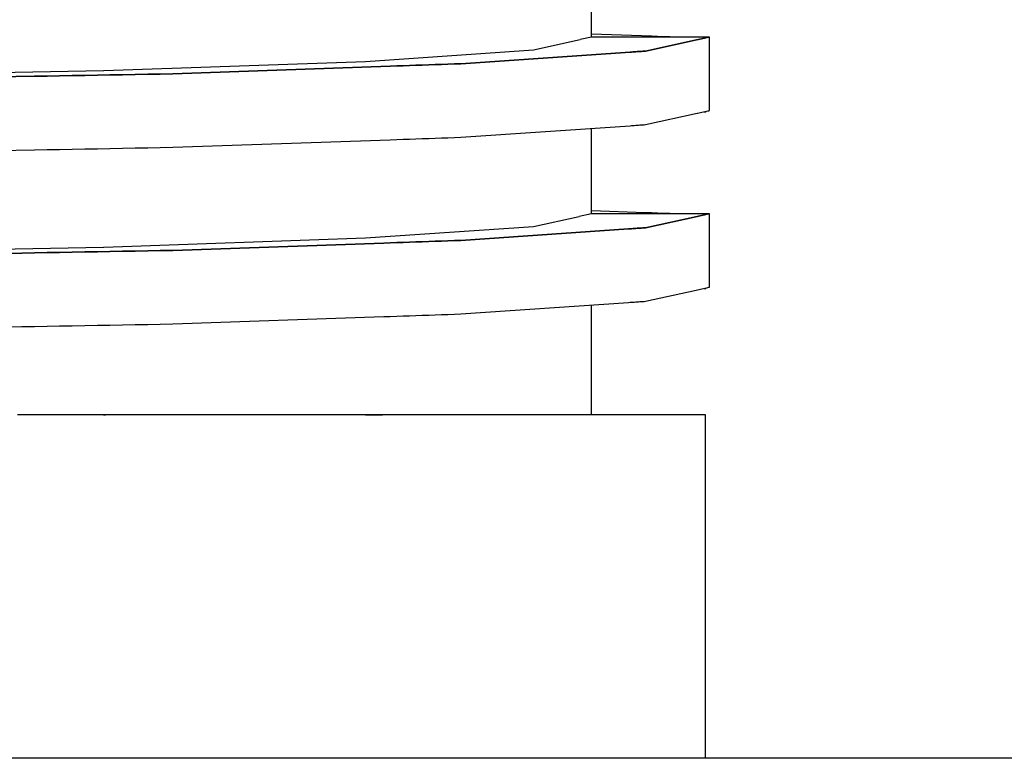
# Model space of a CAD drawing. Header units: millimetres. Extents: x -300186 to 535164, y -28581 to 763383.
# Tile 26 of 256: x -12473 to -12446, y 128305 to 128325. Entities that reach past the tile are written whole.
import ezdxf

# ---------------------------------------------------------------- set-up
doc = ezdxf.new("R2010")
doc.units = ezdxf.units.MM
doc.header["$LTSCALE"] = 10
doc.layers.add('L_Vaillant_Logo___RFER__0', color=7, linetype='Continuous')

msp = doc.modelspace()

# ---------------------------------------------------------------- linework, layer by layer
at = {"layer": 'L_Vaillant_Logo___RFER__0', "color": 0}
for p, q in [((-12457.082, 128324.35, 0), (-12457.082, 128326.659, 0)), ((-12458.648, 128324.004, 0), (-12457.386, 128324.282, 0)), ((-12457.082, 128324.35, 0), (-12457.386, 128324.282, 0)), ((-12455.462, 128324.37, 0), (-12457.082, 128324.426, 0)), ((-12455.463, 128324.35, 0), (-12457.082, 128324.35, 0)), ((-12454.199, 128324.282, 0), (-12455.618, 128323.97, 0)), ((-12455.618, 128323.97, 0), (-12454.199, 128324.282, 0)), ((-12455.296, 128324.35, 0), (-12455.463, 128324.35, 0)), ((-12455.296, 128324.364, 0), (-12455.462, 128324.37, 0)), ((-12455.129, 128324.358, 0), (-12455.296, 128324.364, 0)), ((-12455.129, 128324.35, 0), (-12455.296, 128324.35, 0)), ((-12454.962, 128324.352, 0), (-12455.129, 128324.358, 0)), ((-12454.962, 128324.35, 0), (-12455.129, 128324.35, 0)), ((-12454.883, 128324.35, 0), (-12454.962, 128324.352, 0)), ((-12454.795, 128324.35, 0), (-12454.962, 128324.35, 0)), ((-12454.628, 128324.35, 0), (-12454.795, 128324.35, 0)), ((-12454.461, 128324.35, 0), (-12454.628, 128324.35, 0)), ((-12454.295, 128324.35, 0), (-12454.461, 128324.35, 0)), ((-12454.128, 128324.35, 0), (-12454.295, 128324.35, 0)), ((-12454.188, 128324.285, 0), (-12454.199, 128324.282, 0)), ((-12454.199, 128324.282, 0), (-12454.188, 128324.285, 0)), ((-12454.148, 128324.294, 0), (-12454.188, 128324.285, 0)), ((-12454.188, 128324.285, 0), (-12454.148, 128324.294, 0)), ((-12454.109, 128324.302, 0), (-12454.148, 128324.294, 0)), ((-12454.148, 128324.294, 0), (-12454.109, 128324.302, 0)), ((-12453.961, 128324.35, 0), (-12454.128, 128324.35, 0)), ((-12454.069, 128324.311, 0), (-12454.109, 128324.302, 0)), ((-12454.109, 128324.302, 0), (-12454.069, 128324.311, 0)), ((-12454.029, 128324.32, 0), (-12454.069, 128324.311, 0)), ((-12454.069, 128324.311, 0), (-12454.029, 128324.32, 0)), ((-12453.99, 128324.329, 0), (-12454.029, 128324.32, 0)), ((-12454.029, 128324.32, 0), (-12453.99, 128324.329, 0)), ((-12453.95, 128324.337, 0), (-12453.99, 128324.329, 0)), ((-12453.99, 128324.329, 0), (-12453.95, 128324.337, 0)), ((-12453.921, 128324.35, 0), (-12453.961, 128324.35, 0)), ((-12453.91, 128324.346, 0), (-12453.95, 128324.337, 0)), ((-12453.95, 128324.337, 0), (-12453.91, 128324.346, 0)), ((-12453.895, 128324.35, 0), (-12453.921, 128324.35, 0)), ((-12453.895, 128324.35, 0), (-12453.91, 128324.346, 0)), ((-12453.91, 128324.346, 0), (-12453.895, 128324.35, 0)), ((-12453.895, 128322.434, 0), (-12453.895, 128324.35, 0)), ((-12463.194, 128323.692, 0), (-12458.649, 128324.004, 0)), ((-12456.04, 128323.941, 0), (-12460.62, 128323.627, 0)), ((-12460.62, 128323.627, 0), (-12456.04, 128323.941, 0)), ((-12458.649, 128324.004, 0), (-12458.648, 128324.004, 0)), ((-12456.002, 128323.944, 0), (-12456.04, 128323.941, 0)), ((-12456.04, 128323.941, 0), (-12456.002, 128323.944, 0)), ((-12455.963, 128323.946, 0), (-12456.002, 128323.944, 0)), ((-12456.002, 128323.944, 0), (-12455.963, 128323.946, 0)), ((-12455.925, 128323.949, 0), (-12455.963, 128323.946, 0)), ((-12455.963, 128323.946, 0), (-12455.925, 128323.949, 0)), ((-12455.887, 128323.951, 0), (-12455.925, 128323.949, 0)), ((-12455.925, 128323.949, 0), (-12455.887, 128323.951, 0)), ((-12455.848, 128323.954, 0), (-12455.887, 128323.951, 0)), ((-12455.887, 128323.951, 0), (-12455.848, 128323.954, 0)), ((-12455.81, 128323.957, 0), (-12455.848, 128323.954, 0)), ((-12455.848, 128323.954, 0), (-12455.81, 128323.957, 0)), ((-12455.771, 128323.959, 0), (-12455.81, 128323.957, 0)), ((-12455.81, 128323.957, 0), (-12455.771, 128323.959, 0)), ((-12455.733, 128323.962, 0), (-12455.771, 128323.959, 0)), ((-12455.771, 128323.959, 0), (-12455.733, 128323.962, 0)), ((-12455.695, 128323.965, 0), (-12455.733, 128323.962, 0)), ((-12455.733, 128323.962, 0), (-12455.695, 128323.965, 0)), ((-12455.656, 128323.967, 0), (-12455.695, 128323.965, 0)), ((-12455.695, 128323.965, 0), (-12455.656, 128323.967, 0)), ((-12455.618, 128323.97, 0), (-12455.656, 128323.967, 0)), ((-12455.656, 128323.967, 0), (-12455.618, 128323.97, 0)), ((-12470.276, 128323.445, 0), (-12463.198, 128323.692, 0)), ((-12463.198, 128323.692, 0), (-12463.194, 128323.692, 0)), ((-12479.205, 128323.286, 0), (-12470.283, 128323.445, 0)), ((-12470.283, 128323.445, 0), (-12470.276, 128323.445, 0)), ((-12462.526, 128323.561, 0), (-12468.41, 128323.355, 0)), ((-12468.41, 128323.355, 0), (-12462.526, 128323.561, 0)), ((-12462.353, 128323.567, 0), (-12462.526, 128323.561, 0)), ((-12462.526, 128323.561, 0), (-12462.353, 128323.567, 0)), ((-12462.179, 128323.573, 0), (-12462.353, 128323.567, 0)), ((-12462.353, 128323.567, 0), (-12462.179, 128323.573, 0)), ((-12462.006, 128323.579, 0), (-12462.179, 128323.573, 0)), ((-12462.179, 128323.573, 0), (-12462.006, 128323.579, 0)), ((-12461.833, 128323.585, 0), (-12462.006, 128323.579, 0)), ((-12462.006, 128323.579, 0), (-12461.833, 128323.585, 0)), ((-12461.66, 128323.591, 0), (-12461.833, 128323.585, 0)), ((-12461.833, 128323.585, 0), (-12461.66, 128323.591, 0)), ((-12461.486, 128323.597, 0), (-12461.66, 128323.591, 0)), ((-12461.66, 128323.591, 0), (-12461.486, 128323.597, 0)), ((-12461.313, 128323.603, 0), (-12461.486, 128323.597, 0)), ((-12461.486, 128323.597, 0), (-12461.313, 128323.603, 0)), ((-12461.14, 128323.609, 0), (-12461.313, 128323.603, 0)), ((-12461.313, 128323.603, 0), (-12461.14, 128323.609, 0)), ((-12460.966, 128323.615, 0), (-12461.14, 128323.609, 0)), ((-12461.14, 128323.609, 0), (-12460.966, 128323.615, 0)), ((-12460.793, 128323.621, 0), (-12460.966, 128323.615, 0)), ((-12460.966, 128323.615, 0), (-12460.793, 128323.621, 0)), ((-12460.62, 128323.627, 0), (-12460.793, 128323.621, 0)), ((-12460.793, 128323.621, 0), (-12460.62, 128323.627, 0)), ((-12472.151, 128323.289, 0), (-12478.226, 128323.181, 0)), ((-12478.226, 128323.181, 0), (-12472.151, 128323.289, 0)), ((-12471.811, 128323.295, 0), (-12472.151, 128323.289, 0)), ((-12472.151, 128323.289, 0), (-12471.811, 128323.295, 0)), ((-12471.471, 128323.301, 0), (-12471.811, 128323.295, 0)), ((-12471.811, 128323.295, 0), (-12471.471, 128323.301, 0)), ((-12471.131, 128323.307, 0), (-12471.471, 128323.301, 0)), ((-12471.471, 128323.301, 0), (-12471.131, 128323.307, 0)), ((-12470.791, 128323.313, 0), (-12471.131, 128323.307, 0)), ((-12471.131, 128323.307, 0), (-12470.791, 128323.313, 0)), ((-12470.451, 128323.319, 0), (-12470.791, 128323.313, 0)), ((-12470.791, 128323.313, 0), (-12470.451, 128323.319, 0)), ((-12470.11, 128323.325, 0), (-12470.451, 128323.319, 0)), ((-12470.451, 128323.319, 0), (-12470.11, 128323.325, 0)), ((-12469.77, 128323.331, 0), (-12470.11, 128323.325, 0)), ((-12470.11, 128323.325, 0), (-12469.77, 128323.331, 0)), ((-12469.43, 128323.337, 0), (-12469.77, 128323.331, 0)), ((-12469.77, 128323.331, 0), (-12469.43, 128323.337, 0)), ((-12469.09, 128323.343, 0), (-12469.43, 128323.337, 0)), ((-12469.43, 128323.337, 0), (-12469.09, 128323.343, 0)), ((-12468.75, 128323.349, 0), (-12469.09, 128323.343, 0)), ((-12469.09, 128323.343, 0), (-12468.75, 128323.349, 0)), ((-12468.41, 128323.355, 0), (-12468.75, 128323.349, 0)), ((-12468.75, 128323.349, 0), (-12468.41, 128323.355, 0)), ((-12454.173, 128322.298, 0), (-12454.134, 128322.306, 0)), ((-12454.134, 128322.306, 0), (-12454.094, 128322.315, 0)), ((-12454.094, 128322.315, 0), (-12454.054, 128322.324, 0)), ((-12454.054, 128322.324, 0), (-12454.015, 128322.332, 0)), ((-12454.039, 128322.327, 0), (-12454.031, 128322.327, 0)), ((-12454.031, 128322.327, 0), (-12453.986, 128322.325, 0)), ((-12454.015, 128322.332, 0), (-12453.975, 128322.341, 0)), ((-12453.986, 128322.325, 0), (-12453.985, 128322.339, 0)), ((-12453.975, 128322.341, 0), (-12453.935, 128322.35, 0)), ((-12453.935, 128322.35, 0), (-12453.906, 128322.356, 0)), ((-12453.906, 128322.356, 0), (-12453.896, 128322.359, 0)), ((-12453.896, 128322.359, 0), (-12453.895, 128322.359, 0)), ((-12453.895, 128322.359, 0), (-12453.895, 128322.434, 0)), ((-12455.618, 128321.979, 0), (-12454.221, 128322.287, 0)), ((-12454.221, 128322.287, 0), (-12454.213, 128322.289, 0)), ((-12454.213, 128322.289, 0), (-12454.173, 128322.298, 0)), ((-12460.62, 128321.637, 0), (-12456.04, 128321.95, 0)), ((-12457.082, 128319.569, 0), (-12457.082, 128321.879, 0)), ((-12456.04, 128321.95, 0), (-12456.002, 128321.953, 0)), ((-12456.002, 128321.953, 0), (-12455.963, 128321.956, 0)), ((-12455.963, 128321.956, 0), (-12455.925, 128321.958, 0)), ((-12455.925, 128321.958, 0), (-12455.887, 128321.961, 0)), ((-12455.887, 128321.961, 0), (-12455.848, 128321.963, 0)), ((-12455.848, 128321.963, 0), (-12455.81, 128321.966, 0)), ((-12455.81, 128321.966, 0), (-12455.771, 128321.969, 0)), ((-12455.771, 128321.969, 0), (-12455.733, 128321.971, 0)), ((-12455.733, 128321.971, 0), (-12455.695, 128321.974, 0)), ((-12455.695, 128321.974, 0), (-12455.656, 128321.977, 0)), ((-12455.656, 128321.977, 0), (-12455.618, 128321.979, 0)), ((-12468.41, 128321.365, 0), (-12462.526, 128321.57, 0)), ((-12462.526, 128321.57, 0), (-12462.353, 128321.576, 0)), ((-12462.353, 128321.576, 0), (-12462.179, 128321.582, 0)), ((-12462.179, 128321.582, 0), (-12462.006, 128321.588, 0)), ((-12462.006, 128321.588, 0), (-12461.833, 128321.594, 0)), ((-12461.833, 128321.594, 0), (-12461.66, 128321.6, 0)), ((-12461.66, 128321.6, 0), (-12461.486, 128321.606, 0)), ((-12461.486, 128321.606, 0), (-12461.313, 128321.612, 0)), ((-12461.313, 128321.612, 0), (-12461.14, 128321.618, 0)), ((-12461.14, 128321.618, 0), (-12460.966, 128321.624, 0)), ((-12460.966, 128321.624, 0), (-12460.793, 128321.631, 0)), ((-12460.793, 128321.631, 0), (-12460.62, 128321.637, 0)), ((-12478.226, 128321.19, 0), (-12472.151, 128321.298, 0)), ((-12472.151, 128321.298, 0), (-12471.811, 128321.304, 0)), ((-12471.811, 128321.304, 0), (-12471.471, 128321.31, 0)), ((-12471.471, 128321.31, 0), (-12471.131, 128321.316, 0)), ((-12471.131, 128321.316, 0), (-12470.791, 128321.322, 0)), ((-12470.791, 128321.322, 0), (-12470.451, 128321.328, 0)), ((-12470.451, 128321.328, 0), (-12470.11, 128321.334, 0)), ((-12470.11, 128321.334, 0), (-12469.77, 128321.341, 0)), ((-12469.77, 128321.341, 0), (-12469.43, 128321.347, 0)), ((-12469.43, 128321.347, 0), (-12469.09, 128321.353, 0)), ((-12469.09, 128321.353, 0), (-12468.75, 128321.359, 0)), ((-12468.75, 128321.359, 0), (-12468.41, 128321.365, 0)), ((-12455.629, 128319.595, 0), (-12457.082, 128319.646, 0)), ((-12458.648, 128319.224, 0), (-12457.413, 128319.496, 0)), ((-12457.082, 128319.569, 0), (-12457.413, 128319.496, 0)), ((-12455.63, 128319.569, 0), (-12457.082, 128319.569, 0)), ((-12455.463, 128319.569, 0), (-12455.63, 128319.569, 0)), ((-12455.462, 128319.589, 0), (-12455.629, 128319.595, 0)), ((-12454.226, 128319.496, 0), (-12455.618, 128319.189, 0)), ((-12455.618, 128319.189, 0), (-12454.226, 128319.496, 0)), ((-12455.296, 128319.569, 0), (-12455.463, 128319.569, 0)), ((-12455.296, 128319.583, 0), (-12455.462, 128319.589, 0)), ((-12455.129, 128319.578, 0), (-12455.296, 128319.583, 0)), ((-12455.129, 128319.569, 0), (-12455.296, 128319.569, 0)), ((-12454.962, 128319.572, 0), (-12455.129, 128319.578, 0)), ((-12454.962, 128319.569, 0), (-12455.129, 128319.569, 0)), ((-12454.883, 128319.569, 0), (-12454.962, 128319.572, 0)), ((-12454.795, 128319.569, 0), (-12454.962, 128319.569, 0)), ((-12454.628, 128319.569, 0), (-12454.795, 128319.569, 0)), ((-12454.461, 128319.569, 0), (-12454.628, 128319.569, 0)), ((-12454.295, 128319.569, 0), (-12454.461, 128319.569, 0)), ((-12454.128, 128319.569, 0), (-12454.295, 128319.569, 0)), ((-12454.188, 128319.504, 0), (-12454.226, 128319.496, 0)), ((-12454.226, 128319.496, 0), (-12454.188, 128319.504, 0)), ((-12454.148, 128319.513, 0), (-12454.188, 128319.504, 0)), ((-12454.188, 128319.504, 0), (-12454.148, 128319.513, 0)), ((-12454.109, 128319.522, 0), (-12454.148, 128319.513, 0)), ((-12454.148, 128319.513, 0), (-12454.109, 128319.522, 0)), ((-12453.961, 128319.569, 0), (-12454.128, 128319.569, 0)), ((-12454.069, 128319.531, 0), (-12454.109, 128319.522, 0)), ((-12454.109, 128319.522, 0), (-12454.069, 128319.531, 0)), ((-12454.029, 128319.539, 0), (-12454.069, 128319.531, 0)), ((-12454.069, 128319.531, 0), (-12454.029, 128319.539, 0)), ((-12453.99, 128319.548, 0), (-12454.029, 128319.539, 0)), ((-12454.029, 128319.539, 0), (-12453.99, 128319.548, 0)), ((-12453.95, 128319.557, 0), (-12453.99, 128319.548, 0)), ((-12453.99, 128319.548, 0), (-12453.95, 128319.557, 0)), ((-12453.921, 128319.569, 0), (-12453.961, 128319.569, 0)), ((-12453.91, 128319.566, 0), (-12453.95, 128319.557, 0)), ((-12453.95, 128319.557, 0), (-12453.91, 128319.566, 0)), ((-12453.895, 128319.569, 0), (-12453.921, 128319.569, 0)), ((-12453.895, 128319.569, 0), (-12453.91, 128319.566, 0)), ((-12453.91, 128319.566, 0), (-12453.895, 128319.569, 0)), ((-12453.895, 128317.653, 0), (-12453.895, 128319.569, 0)), ((-12463.194, 128318.912, 0), (-12458.649, 128319.223, 0)), ((-12456.078, 128319.158, 0), (-12460.62, 128318.847, 0)), ((-12460.62, 128318.847, 0), (-12456.078, 128319.158, 0)), ((-12458.649, 128319.223, 0), (-12458.648, 128319.224, 0)), ((-12456.04, 128319.16, 0), (-12456.078, 128319.158, 0)), ((-12456.078, 128319.158, 0), (-12456.04, 128319.16, 0)), ((-12456.002, 128319.163, 0), (-12456.04, 128319.16, 0)), ((-12456.04, 128319.16, 0), (-12456.002, 128319.163, 0)), ((-12455.963, 128319.166, 0), (-12456.002, 128319.163, 0)), ((-12456.002, 128319.163, 0), (-12455.963, 128319.166, 0)), ((-12455.925, 128319.168, 0), (-12455.963, 128319.166, 0)), ((-12455.963, 128319.166, 0), (-12455.925, 128319.168, 0)), ((-12455.887, 128319.171, 0), (-12455.925, 128319.168, 0)), ((-12455.925, 128319.168, 0), (-12455.887, 128319.171, 0)), ((-12455.848, 128319.174, 0), (-12455.887, 128319.171, 0)), ((-12455.887, 128319.171, 0), (-12455.848, 128319.174, 0)), ((-12455.81, 128319.176, 0), (-12455.848, 128319.174, 0)), ((-12455.848, 128319.174, 0), (-12455.81, 128319.176, 0)), ((-12455.771, 128319.179, 0), (-12455.81, 128319.176, 0)), ((-12455.81, 128319.176, 0), (-12455.771, 128319.179, 0)), ((-12455.733, 128319.181, 0), (-12455.771, 128319.179, 0)), ((-12455.771, 128319.179, 0), (-12455.733, 128319.181, 0)), ((-12455.695, 128319.184, 0), (-12455.733, 128319.181, 0)), ((-12455.733, 128319.181, 0), (-12455.695, 128319.184, 0)), ((-12455.656, 128319.187, 0), (-12455.695, 128319.184, 0)), ((-12455.695, 128319.184, 0), (-12455.656, 128319.187, 0)), ((-12455.618, 128319.189, 0), (-12455.656, 128319.187, 0)), ((-12455.656, 128319.187, 0), (-12455.618, 128319.189, 0)), ((-12470.276, 128318.665, 0), (-12463.198, 128318.912, 0)), ((-12463.198, 128318.912, 0), (-12463.194, 128318.912, 0)), ((-12460.793, 128318.841, 0), (-12460.966, 128318.835, 0)), ((-12460.966, 128318.835, 0), (-12460.793, 128318.841, 0)), ((-12460.62, 128318.847, 0), (-12460.793, 128318.841, 0)), ((-12460.793, 128318.841, 0), (-12460.62, 128318.847, 0)), ((-12479.205, 128318.506, 0), (-12470.283, 128318.664, 0)), ((-12470.283, 128318.664, 0), (-12470.276, 128318.665, 0)), ((-12468.41, 128318.575, 0), (-12468.75, 128318.569, 0)), ((-12468.75, 128318.569, 0), (-12468.41, 128318.575, 0)), ((-12462.699, 128318.774, 0), (-12468.41, 128318.575, 0)), ((-12468.41, 128318.575, 0), (-12462.699, 128318.774, 0)), ((-12462.526, 128318.78, 0), (-12462.699, 128318.774, 0)), ((-12462.699, 128318.774, 0), (-12462.526, 128318.78, 0)), ((-12462.353, 128318.786, 0), (-12462.526, 128318.78, 0)), ((-12462.526, 128318.78, 0), (-12462.353, 128318.786, 0)), ((-12462.179, 128318.792, 0), (-12462.353, 128318.786, 0)), ((-12462.353, 128318.786, 0), (-12462.179, 128318.792, 0)), ((-12462.006, 128318.798, 0), (-12462.179, 128318.792, 0)), ((-12462.179, 128318.792, 0), (-12462.006, 128318.798, 0)), ((-12461.833, 128318.804, 0), (-12462.006, 128318.798, 0)), ((-12462.006, 128318.798, 0), (-12461.833, 128318.804, 0)), ((-12461.66, 128318.81, 0), (-12461.833, 128318.804, 0)), ((-12461.833, 128318.804, 0), (-12461.66, 128318.81, 0)), ((-12461.486, 128318.816, 0), (-12461.66, 128318.81, 0)), ((-12461.66, 128318.81, 0), (-12461.486, 128318.816, 0)), ((-12461.313, 128318.823, 0), (-12461.486, 128318.816, 0)), ((-12461.486, 128318.816, 0), (-12461.313, 128318.823, 0)), ((-12461.14, 128318.829, 0), (-12461.313, 128318.823, 0)), ((-12461.313, 128318.823, 0), (-12461.14, 128318.829, 0)), ((-12460.966, 128318.835, 0), (-12461.14, 128318.829, 0)), ((-12461.14, 128318.829, 0), (-12460.966, 128318.835, 0)), ((-12472.491, 128318.502, 0), (-12478.226, 128318.4, 0)), ((-12478.226, 128318.4, 0), (-12472.491, 128318.502, 0)), ((-12472.151, 128318.508, 0), (-12472.491, 128318.502, 0)), ((-12472.491, 128318.502, 0), (-12472.151, 128318.508, 0)), ((-12471.811, 128318.514, 0), (-12472.151, 128318.508, 0)), ((-12472.151, 128318.508, 0), (-12471.811, 128318.514, 0)), ((-12471.471, 128318.52, 0), (-12471.811, 128318.514, 0)), ((-12471.811, 128318.514, 0), (-12471.471, 128318.52, 0)), ((-12471.131, 128318.526, 0), (-12471.471, 128318.52, 0)), ((-12471.471, 128318.52, 0), (-12471.131, 128318.526, 0)), ((-12470.791, 128318.533, 0), (-12471.131, 128318.526, 0)), ((-12471.131, 128318.526, 0), (-12470.791, 128318.533, 0)), ((-12470.451, 128318.539, 0), (-12470.791, 128318.533, 0)), ((-12470.791, 128318.533, 0), (-12470.451, 128318.539, 0)), ((-12470.11, 128318.545, 0), (-12470.451, 128318.539, 0)), ((-12470.451, 128318.539, 0), (-12470.11, 128318.545, 0)), ((-12469.77, 128318.551, 0), (-12470.11, 128318.545, 0)), ((-12470.11, 128318.545, 0), (-12469.77, 128318.551, 0)), ((-12469.43, 128318.557, 0), (-12469.77, 128318.551, 0)), ((-12469.77, 128318.551, 0), (-12469.43, 128318.557, 0)), ((-12469.09, 128318.563, 0), (-12469.43, 128318.557, 0)), ((-12469.43, 128318.557, 0), (-12469.09, 128318.563, 0)), ((-12468.75, 128318.569, 0), (-12469.09, 128318.563, 0)), ((-12469.09, 128318.563, 0), (-12468.75, 128318.569, 0)), ((-12454.248, 128317.501, 0), (-12454.213, 128317.508, 0)), ((-12454.213, 128317.508, 0), (-12454.173, 128317.517, 0)), ((-12454.173, 128317.517, 0), (-12454.134, 128317.526, 0)), ((-12454.134, 128317.526, 0), (-12454.094, 128317.534, 0)), ((-12454.094, 128317.534, 0), (-12454.054, 128317.543, 0)), ((-12454.054, 128317.543, 0), (-12454.015, 128317.552, 0)), ((-12454.039, 128317.547, 0), (-12454.031, 128317.546, 0)), ((-12454.031, 128317.546, 0), (-12453.986, 128317.545, 0)), ((-12454.015, 128317.552, 0), (-12453.975, 128317.561, 0)), ((-12453.986, 128317.545, 0), (-12453.985, 128317.558, 0)), ((-12453.975, 128317.561, 0), (-12453.935, 128317.569, 0)), ((-12453.935, 128317.569, 0), (-12453.906, 128317.576, 0)), ((-12453.906, 128317.576, 0), (-12453.896, 128317.578, 0)), ((-12453.896, 128317.578, 0), (-12453.895, 128317.578, 0)), ((-12453.895, 128317.578, 0), (-12453.895, 128317.653, 0)), ((-12455.618, 128317.199, 0), (-12454.248, 128317.501, 0)), ((-12460.62, 128316.856, 0), (-12456.078, 128317.167, 0)), ((-12457.082, 128314.125, 0), (-12457.082, 128317.098, 0)), ((-12456.078, 128317.167, 0), (-12456.04, 128317.17, 0)), ((-12456.04, 128317.17, 0), (-12456.002, 128317.172, 0)), ((-12456.002, 128317.172, 0), (-12455.963, 128317.175, 0)), ((-12455.963, 128317.175, 0), (-12455.925, 128317.178, 0)), ((-12455.925, 128317.178, 0), (-12455.887, 128317.18, 0)), ((-12455.887, 128317.18, 0), (-12455.848, 128317.183, 0)), ((-12455.848, 128317.183, 0), (-12455.81, 128317.186, 0)), ((-12455.81, 128317.186, 0), (-12455.771, 128317.188, 0)), ((-12455.771, 128317.188, 0), (-12455.733, 128317.191, 0)), ((-12455.733, 128317.191, 0), (-12455.695, 128317.193, 0)), ((-12455.695, 128317.193, 0), (-12455.656, 128317.196, 0)), ((-12455.656, 128317.196, 0), (-12455.618, 128317.199, 0)), ((-12468.41, 128316.584, 0), (-12462.699, 128316.783, 0)), ((-12462.699, 128316.783, 0), (-12462.526, 128316.79, 0)), ((-12462.526, 128316.79, 0), (-12462.353, 128316.796, 0)), ((-12462.353, 128316.796, 0), (-12462.179, 128316.802, 0)), ((-12462.179, 128316.802, 0), (-12462.006, 128316.808, 0)), ((-12462.006, 128316.808, 0), (-12461.833, 128316.814, 0)), ((-12461.833, 128316.814, 0), (-12461.66, 128316.82, 0)), ((-12461.66, 128316.82, 0), (-12461.486, 128316.826, 0)), ((-12461.486, 128316.826, 0), (-12461.313, 128316.832, 0)), ((-12461.313, 128316.832, 0), (-12461.14, 128316.838, 0)), ((-12461.14, 128316.838, 0), (-12460.966, 128316.844, 0)), ((-12460.966, 128316.844, 0), (-12460.793, 128316.85, 0)), ((-12460.793, 128316.85, 0), (-12460.62, 128316.856, 0)), ((-12478.226, 128316.41, 0), (-12472.491, 128316.512, 0)), ((-12472.491, 128316.512, 0), (-12472.151, 128316.518, 0)), ((-12472.151, 128316.518, 0), (-12471.811, 128316.524, 0)), ((-12471.811, 128316.524, 0), (-12471.471, 128316.53, 0)), ((-12471.471, 128316.53, 0), (-12471.131, 128316.536, 0)), ((-12471.131, 128316.536, 0), (-12470.791, 128316.542, 0)), ((-12470.791, 128316.542, 0), (-12470.451, 128316.548, 0)), ((-12470.451, 128316.548, 0), (-12470.11, 128316.554, 0)), ((-12470.11, 128316.554, 0), (-12469.77, 128316.56, 0)), ((-12469.77, 128316.56, 0), (-12469.43, 128316.566, 0)), ((-12469.43, 128316.566, 0), (-12469.09, 128316.572, 0)), ((-12469.09, 128316.572, 0), (-12468.75, 128316.578, 0)), ((-12468.75, 128316.578, 0), (-12468.41, 128316.584, 0)), ((-12472.273, 128314.125, 0), (-12472.613, 128314.125, 0)), ((-12471.933, 128314.125, 0), (-12472.273, 128314.125, 0)), ((-12471.593, 128314.125, 0), (-12471.933, 128314.125, 0)), ((-12471.253, 128314.125, 0), (-12471.593, 128314.125, 0)), ((-12470.913, 128314.125, 0), (-12471.253, 128314.125, 0)), ((-12470.573, 128314.125, 0), (-12470.913, 128314.125, 0)), ((-12470.233, 128314.125, 0), (-12470.573, 128314.125, 0)), ((-12470.283, 128314.125, 0), (-12470.233, 128314.125, 0)), ((-12469.893, 128314.125, 0), (-12470.233, 128314.125, 0)), ((-12469.553, 128314.125, 0), (-12469.893, 128314.125, 0)), ((-12469.214, 128314.125, 0), (-12469.553, 128314.125, 0)), ((-12468.874, 128314.125, 0), (-12469.214, 128314.125, 0)), ((-12468.534, 128314.125, 0), (-12468.874, 128314.125, 0)), ((-12468.469, 128314.125, 0), (-12468.534, 128314.125, 0)), ((-12462.736, 128314.125, 0), (-12468.469, 128314.125, 0)), ((-12463.198, 128314.125, 0), (-12462.736, 128314.125, 0)), ((-12462.563, 128314.125, 0), (-12462.736, 128314.125, 0)), ((-12462.39, 128314.125, 0), (-12462.563, 128314.125, 0)), ((-12462.216, 128314.125, 0), (-12462.39, 128314.125, 0)), ((-12462.043, 128314.125, 0), (-12462.216, 128314.125, 0)), ((-12461.87, 128314.125, 0), (-12462.043, 128314.125, 0)), ((-12461.697, 128314.125, 0), (-12461.87, 128314.125, 0)), ((-12461.524, 128314.125, 0), (-12461.697, 128314.125, 0)), ((-12461.35, 128314.125, 0), (-12461.524, 128314.125, 0)), ((-12461.177, 128314.125, 0), (-12461.35, 128314.125, 0)), ((-12461.004, 128314.125, 0), (-12461.177, 128314.125, 0)), ((-12460.831, 128314.125, 0), (-12461.004, 128314.125, 0)), ((-12460.701, 128314.125, 0), (-12460.831, 128314.125, 0)), ((-12460.663, 128314.125, 0), (-12460.701, 128314.125, 0)), ((-12456.07, 128314.125, 0), (-12460.663, 128314.125, 0)), ((-12456.031, 128314.125, 0), (-12456.07, 128314.125, 0)), ((-12455.993, 128314.125, 0), (-12456.031, 128314.125, 0)), ((-12455.955, 128314.125, 0), (-12455.993, 128314.125, 0)), ((-12455.916, 128314.125, 0), (-12455.955, 128314.125, 0)), ((-12455.878, 128314.125, 0), (-12455.916, 128314.125, 0)), ((-12455.84, 128314.125, 0), (-12455.878, 128314.125, 0)), ((-12455.801, 128314.125, 0), (-12455.84, 128314.125, 0)), ((-12455.763, 128314.125, 0), (-12455.801, 128314.125, 0)), ((-12455.725, 128314.125, 0), (-12455.763, 128314.125, 0)), ((-12455.714, 128314.125, 0), (-12455.725, 128314.125, 0)), ((-12455.684, 128314.125, 0), (-12455.714, 128314.125, 0)), ((-12455.646, 128314.125, 0), (-12455.684, 128314.125, 0)), ((-12454.356, 128314.125, 0), (-12455.646, 128314.125, 0)), ((-12454.349, 128314.125, 0), (-12454.356, 128314.125, 0)), ((-12454.309, 128314.125, 0), (-12454.349, 128314.125, 0)), ((-12454.27, 128314.125, 0), (-12454.309, 128314.125, 0)), ((-12454.23, 128314.125, 0), (-12454.27, 128314.125, 0)), ((-12454.191, 128314.125, 0), (-12454.23, 128314.125, 0)), ((-12454.151, 128314.125, 0), (-12454.191, 128314.125, 0)), ((-12454.112, 128314.125, 0), (-12454.151, 128314.125, 0)), ((-12454.072, 128314.125, 0), (-12454.112, 128314.125, 0)), ((-12454.032, 128314.125, 0), (-12454.072, 128314.125, 0)), ((-12453.996, 128314.125, 0), (-12454.032, 128314.125, 0)), ((-12453.996, 128313.787, 0), (-12453.996, 128314.125, 0)), ((-12453.996, 128309.006, 0), (-12453.996, 128313.787, 0)), ((-12453.996, 128304.829, 0), (-12453.996, 128309.006, 0)), ((-12258.908, 128304.829, 0), (-12482.497, 128304.829, 0))]:
    msp.add_line(p, q, dxfattribs=at)

doc.saveas('drawing.dxf')
